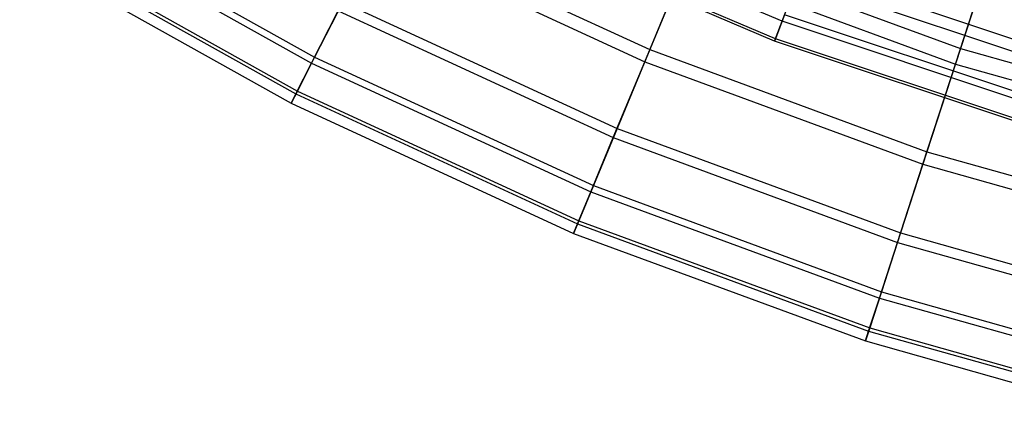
# Model space of a CAD drawing. Extents: x 0.02 to 4.75, y -2.35 to 2.37.
# Tile 3 of 131: x 1.15 to 1.74, y -2.29 to -2.05. Entities that reach past the tile are written whole.
import ezdxf

# ---------------------------------------------------------------- set-up
doc = ezdxf.new("R2010")
doc.units = 0
doc.header["$MEASUREMENT"] = 0
doc.layers.get('0').update_dxf_attribs({"color": 13, "linetype": 'CONTINUOUS'})

# ---------------------------------------------------------------- blocks, each defined once
blk = doc.blocks.new('CTLS_SNOW_BALL_ZWIS_PM_STL')
at = {"color": 0}
for p, q in [((1.16778, -1.97832, 2.47335), (1.32749, -2.06777, 2.47335)), ((1.16778, -1.97832, 2.47335), (1.32749, -2.06777, 2.47335)), ((1.60622, -2.04634, 3.10366), (1.44333, -1.97694, 3.10366)), ((1.60622, -2.04634, 3.10366), (1.44333, -1.97694, 3.10366)), ((1.16571, -1.9817, 3.20989), (1.32569, -2.0713, 3.20989)), ((1.16571, -1.9817, 3.20989), (1.32569, -2.0713, 3.20989)), ((1.36738, -1.98947, 2.11455), (1.52736, -2.06322, 2.11455)), ((1.36738, -1.98947, 2.11455), (1.52736, -2.06322, 2.11455)), ((1.60175, -2.05813, 2.92363), (1.43793, -1.98833, 2.92363)), ((1.60175, -2.05813, 2.92363), (1.43793, -1.98833, 2.92363)), ((1.60225, -2.05681, 2.74317), (1.43853, -1.98705, 2.74317)), ((1.60225, -2.05681, 2.74317), (1.43853, -1.98705, 2.74317)), ((1.73673, -1.98843, 1.77383), (1.71262, -2.06265, 1.9414)), ((1.73673, -1.98843, 1.77383), (1.71262, -2.06265, 1.9414)), ((1.15491, -1.99932, 3.0262), (1.31631, -2.08971, 3.0262)), ((1.15491, -1.99932, 3.0262), (1.31631, -2.08971, 3.0262)), ((1.15595, -1.99763, 2.6568), (1.31721, -2.08794, 2.6568)), ((1.15595, -1.99763, 2.6568), (1.31721, -2.08794, 2.6568)), ((1.36383, -1.99644, 3.56962), (1.52436, -2.07045, 3.56962)), ((1.36383, -1.99644, 3.56962), (1.52436, -2.07045, 3.56962)), ((1.70962, -2.07187, 3.74345), (1.73318, -1.99937, 3.91185)), ((1.70962, -2.07187, 3.74345), (1.73318, -1.99937, 3.91185)), ((1.15165, -2.00464, 2.84146), (1.31348, -2.09527, 2.84146)), ((1.15165, -2.00464, 2.84146), (1.31348, -2.09527, 2.84146)), ((1.55212, -2.00344, 1.9414), (1.52736, -2.06322, 2.11455)), ((1.55212, -2.00344, 1.9414), (1.52736, -2.06322, 2.11455)), ((1.55212, -2.00344, 1.9414), (1.71262, -2.06265, 1.9414)), ((1.55212, -2.00344, 1.9414), (1.71262, -2.06265, 1.9414)), ((1.52436, -2.07045, 3.56962), (1.54841, -2.01239, 3.74345)), ((1.52436, -2.07045, 3.56962), (1.54841, -2.01239, 3.74345)), ((1.54841, -2.01239, 3.74345), (1.70962, -2.07187, 3.74345)), ((1.54841, -2.01239, 3.74345), (1.70962, -2.07187, 3.74345)), ((1.78351, -2.07018, 2.38528), (1.61812, -2.01497, 2.38528)), ((1.78351, -2.07018, 2.38528), (1.61812, -2.01497, 2.38528)), ((1.60622, -2.04634, 3.10366), (1.61563, -2.02153, 3.28217)), ((1.60622, -2.04634, 3.10366), (1.61563, -2.02153, 3.28217)), ((1.78156, -2.07692, 3.28217), (1.61563, -2.02153, 3.28217)), ((1.78156, -2.07692, 3.28217), (1.61563, -2.02153, 3.28217)), ((1.34425, -2.03488, 2.29223), (1.32749, -2.06777, 2.47335)), ((1.34425, -2.03488, 2.29223), (1.32749, -2.06777, 2.47335)), ((1.34425, -2.03488, 2.29223), (1.50785, -2.1103, 2.29223)), ((1.34425, -2.03488, 2.29223), (1.50785, -2.1103, 2.29223)), ((1.32569, -2.0713, 3.20989), (1.34156, -2.04014, 3.3914)), ((1.32569, -2.0713, 3.20989), (1.34156, -2.04014, 3.3914)), ((1.34156, -2.04014, 3.3914), (1.50559, -2.11576, 3.3914)), ((1.34156, -2.04014, 3.3914), (1.50559, -2.11576, 3.3914)), ((1.60772, -2.04239, 2.56336), (1.60225, -2.05681, 2.74317)), ((1.60772, -2.04239, 2.56336), (1.60225, -2.05681, 2.74317)), ((1.77535, -2.09836, 2.56336), (1.60772, -2.04239, 2.56336)), ((1.77535, -2.09836, 2.56336), (1.60772, -2.04239, 2.56336)), ((1.60175, -2.05813, 2.92363), (1.60622, -2.04634, 3.10366)), ((1.60175, -2.05813, 2.92363), (1.60622, -2.04634, 3.10366)), ((1.77417, -2.10241, 3.10366), (1.60622, -2.04634, 3.10366)), ((1.77417, -2.10241, 3.10366), (1.60622, -2.04634, 3.10366)), ((1.60225, -2.05681, 2.74317), (1.60175, -2.05813, 2.92363)), ((1.60225, -2.05681, 2.74317), (1.60175, -2.05813, 2.92363)), ((1.77067, -2.11452, 2.92363), (1.60175, -2.05813, 2.92363)), ((1.77067, -2.11452, 2.92363), (1.60175, -2.05813, 2.92363)), ((1.77106, -2.11316, 2.74317), (1.60225, -2.05681, 2.74317)), ((1.77106, -2.11316, 2.74317), (1.60225, -2.05681, 2.74317)), ((1.52736, -2.06322, 2.11455), (1.50785, -2.1103, 2.29223)), ((1.52736, -2.06322, 2.11455), (1.50785, -2.1103, 2.29223)), ((1.52736, -2.06322, 2.11455), (1.69262, -2.12418, 2.11455)), ((1.52736, -2.06322, 2.11455), (1.69262, -2.12418, 2.11455)), ((1.71262, -2.06265, 1.9414), (1.69262, -2.12418, 2.11455)), ((1.71262, -2.06265, 1.9414), (1.69262, -2.12418, 2.11455)), ((1.71262, -2.06265, 1.9414), (1.87727, -2.10909, 1.9414)), ((1.71262, -2.06265, 1.9414), (1.87727, -2.10909, 1.9414)), ((1.31631, -2.08971, 3.0262), (1.32569, -2.0713, 3.20989)), ((1.31631, -2.08971, 3.0262), (1.32569, -2.0713, 3.20989)), ((1.32749, -2.06777, 2.47335), (1.31721, -2.08794, 2.6568)), ((1.32749, -2.06777, 2.47335), (1.31721, -2.08794, 2.6568)), ((1.32569, -2.0713, 3.20989), (1.49221, -2.14806, 3.20989)), ((1.32569, -2.0713, 3.20989), (1.49221, -2.14806, 3.20989)), ((1.32749, -2.06777, 2.47335), (1.49373, -2.1444, 2.47335)), ((1.32749, -2.06777, 2.47335), (1.49373, -2.1444, 2.47335)), ((1.50559, -2.11576, 3.3914), (1.52436, -2.07045, 3.56962)), ((1.50559, -2.11576, 3.3914), (1.52436, -2.07045, 3.56962)), ((1.52436, -2.07045, 3.56962), (1.6902, -2.13163, 3.56962)), ((1.52436, -2.07045, 3.56962), (1.6902, -2.13163, 3.56962)), ((1.6902, -2.13163, 3.56962), (1.70962, -2.07187, 3.74345)), ((1.6902, -2.13163, 3.56962), (1.70962, -2.07187, 3.74345)), ((1.70962, -2.07187, 3.74345), (1.875, -2.11851, 3.74345)), ((1.70962, -2.07187, 3.74345), (1.875, -2.11851, 3.74345)), ((1.31721, -2.08794, 2.6568), (1.31348, -2.09527, 2.84146)), ((1.31721, -2.08794, 2.6568), (1.31348, -2.09527, 2.84146)), ((1.31348, -2.09527, 2.84146), (1.31631, -2.08971, 3.0262)), ((1.31348, -2.09527, 2.84146), (1.31631, -2.08971, 3.0262)), ((1.31631, -2.08971, 3.0262), (1.4843, -2.16715, 3.0262)), ((1.31631, -2.08971, 3.0262), (1.4843, -2.16715, 3.0262)), ((1.31721, -2.08794, 2.6568), (1.48506, -2.16532, 2.6568)), ((1.31721, -2.08794, 2.6568), (1.48506, -2.16532, 2.6568)), ((1.31348, -2.09527, 2.84146), (1.48192, -2.17292, 2.84146)), ((1.31348, -2.09527, 2.84146), (1.48192, -2.17292, 2.84146)), ((1.50785, -2.1103, 2.29223), (1.49373, -2.1444, 2.47335)), ((1.50785, -2.1103, 2.29223), (1.49373, -2.1444, 2.47335)), ((1.50785, -2.1103, 2.29223), (1.67687, -2.17265, 2.29223)), ((1.50785, -2.1103, 2.29223), (1.67687, -2.17265, 2.29223)), ((1.49221, -2.14806, 3.20989), (1.50559, -2.11576, 3.3914)), ((1.49221, -2.14806, 3.20989), (1.50559, -2.11576, 3.3914)), ((1.50559, -2.11576, 3.3914), (1.67505, -2.17828, 3.3914)), ((1.50559, -2.11576, 3.3914), (1.67505, -2.17828, 3.3914)), ((1.69262, -2.12418, 2.11455), (1.67687, -2.17265, 2.29223)), ((1.69262, -2.12418, 2.11455), (1.67687, -2.17265, 2.29223)), ((1.69262, -2.12418, 2.11455), (1.86216, -2.172, 2.11455)), ((1.69262, -2.12418, 2.11455), (1.86216, -2.172, 2.11455)), ((1.67505, -2.17828, 3.3914), (1.6902, -2.13163, 3.56962)), ((1.67505, -2.17828, 3.3914), (1.6902, -2.13163, 3.56962)), ((1.6902, -2.13163, 3.56962), (1.86033, -2.17961, 3.56962)), ((1.6902, -2.13163, 3.56962), (1.86033, -2.17961, 3.56962)), ((1.4843, -2.16715, 3.0262), (1.49221, -2.14806, 3.20989)), ((1.4843, -2.16715, 3.0262), (1.49221, -2.14806, 3.20989)), ((1.49373, -2.1444, 2.47335), (1.48506, -2.16532, 2.6568)), ((1.49373, -2.1444, 2.47335), (1.48506, -2.16532, 2.6568)), ((1.49221, -2.14806, 3.20989), (1.66424, -2.21153, 3.20989)), ((1.49221, -2.14806, 3.20989), (1.66424, -2.21153, 3.20989)), ((1.49373, -2.1444, 2.47335), (1.66547, -2.20776, 2.47335)), ((1.49373, -2.1444, 2.47335), (1.66547, -2.20776, 2.47335)), ((1.48506, -2.16532, 2.6568), (1.48192, -2.17292, 2.84146)), ((1.48506, -2.16532, 2.6568), (1.48192, -2.17292, 2.84146)), ((1.48506, -2.16532, 2.6568), (1.65847, -2.22929, 2.6568)), ((1.48506, -2.16532, 2.6568), (1.65847, -2.22929, 2.6568)), ((1.48192, -2.17292, 2.84146), (1.4843, -2.16715, 3.0262)), ((1.48192, -2.17292, 2.84146), (1.4843, -2.16715, 3.0262)), ((1.4843, -2.16715, 3.0262), (1.65786, -2.23118, 3.0262)), ((1.4843, -2.16715, 3.0262), (1.65786, -2.23118, 3.0262)), ((1.48192, -2.17292, 2.84146), (1.65593, -2.23712, 2.84146)), ((1.48192, -2.17292, 2.84146), (1.65593, -2.23712, 2.84146)), ((1.67687, -2.17265, 2.29223), (1.66547, -2.20776, 2.47335)), ((1.67687, -2.17265, 2.29223), (1.66547, -2.20776, 2.47335)), ((1.67687, -2.17265, 2.29223), (1.85026, -2.22156, 2.29223)), ((1.67687, -2.17265, 2.29223), (1.85026, -2.22156, 2.29223)), ((1.66424, -2.21153, 3.20989), (1.67505, -2.17828, 3.3914)), ((1.66424, -2.21153, 3.20989), (1.67505, -2.17828, 3.3914)), ((1.67505, -2.17828, 3.3914), (1.84888, -2.2273, 3.3914)), ((1.67505, -2.17828, 3.3914), (1.84888, -2.2273, 3.3914)), ((1.65786, -2.23118, 3.0262), (1.66424, -2.21153, 3.20989)), ((1.65786, -2.23118, 3.0262), (1.66424, -2.21153, 3.20989)), ((1.66547, -2.20776, 2.47335), (1.65847, -2.22929, 2.6568)), ((1.66547, -2.20776, 2.47335), (1.65847, -2.22929, 2.6568)), ((1.66424, -2.21153, 3.20989), (1.84072, -2.2613, 3.20989)), ((1.66424, -2.21153, 3.20989), (1.84072, -2.2613, 3.20989)), ((1.66547, -2.20776, 2.47335), (1.84165, -2.25745, 2.47335)), ((1.66547, -2.20776, 2.47335), (1.84165, -2.25745, 2.47335)), ((1.65847, -2.22929, 2.6568), (1.65593, -2.23712, 2.84146)), ((1.65847, -2.22929, 2.6568), (1.65593, -2.23712, 2.84146)), ((1.65847, -2.22929, 2.6568), (1.83636, -2.27946, 2.6568)), ((1.65847, -2.22929, 2.6568), (1.83636, -2.27946, 2.6568)), ((1.65593, -2.23712, 2.84146), (1.65786, -2.23118, 3.0262)), ((1.65593, -2.23712, 2.84146), (1.65786, -2.23118, 3.0262)), ((1.65786, -2.23118, 3.0262), (1.8359, -2.28139, 3.0262)), ((1.65786, -2.23118, 3.0262), (1.8359, -2.28139, 3.0262)), ((1.65593, -2.23712, 2.84146), (1.83444, -2.28746, 2.84146)), ((1.65593, -2.23712, 2.84146), (1.83444, -2.28746, 2.84146))]:
    blk.add_line(p, q, dxfattribs=at)

msp = doc.modelspace()

# ---------------------------------------------------------------- block references
at = {"color": 0}
msp.add_blockref('CTLS_SNOW_BALL_ZWIS_PM_STL', (0, 0), dxfattribs=at)

doc.saveas('drawing.dxf')
